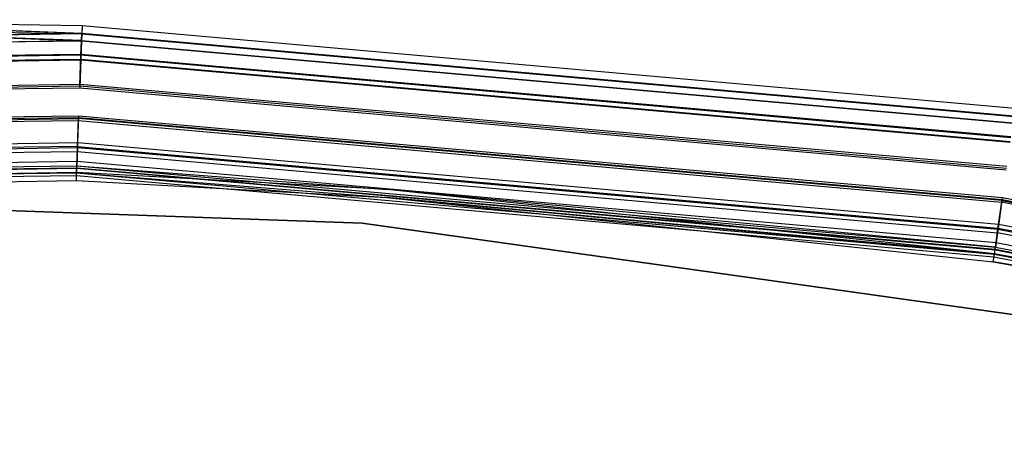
# Model space of a CAD drawing. Extents: x -22.9 to 23, y 4.7 to 50.6.
# Tile 90 of 95: x 0.7 to 3.2, y 49.6 to 50.6. Entities that reach past the tile are written whole.
import ezdxf

# ---------------------------------------------------------------- set-up
doc = ezdxf.new("R2010")
doc.units = 0
doc.header["$LTSCALE"] = 2.54
doc.layers.get('0').update_dxf_attribs({"linetype": 'CONTINUOUS'})

# ---------------------------------------------------------------- blocks, each defined once
blk = doc.blocks.new('HOTEL-MOOD-11783-11791_STL')
at = {"color": 0}
for p, q in [((0.8688, 50.5983, 31.8049), (-0.0101, 50.6139, 31.8049)), ((-0.0101, 50.6139, 31.8049), (0.8682, 50.5796, 31.887)), ((-0.0101, 50.6139, 31.8049), (0.8682, 50.5796, 31.887)), ((0.8688, 50.5983, 1.7963), (-0.0101, 50.6139, 1.7963)), ((0.8688, 50.5983, 31.8049), (-0.0101, 50.6139, 31.8049)), ((0.8688, 50.5983, 1.7963), (-0.0101, 50.6139, 1.7963)), ((0.8681, 50.579, 1.7117), (-0.0101, 50.6139, 1.7963)), ((0.8681, 50.579, 1.7117), (-0.0101, 50.6139, 1.7963)), ((0.8675, 50.5616, 31.8783), (-0.0101, 50.5939, 31.8049)), ((-0.0101, 50.5939, 31.8049), (0.8681, 50.5783, 31.8049)), ((0.8675, 50.5616, 31.8783), (-0.0101, 50.5939, 31.8049)), ((-0.0101, 50.5939, 1.7963), (0.8681, 50.5783, 1.7963)), ((-0.0101, 50.5939, 31.8049), (0.8681, 50.5783, 31.8049)), ((-0.0101, 50.5939, 1.7963), (0.8681, 50.5783, 1.7963)), ((-0.0101, 50.5939, 1.7963), (0.8675, 50.561, 1.7204)), ((-0.0101, 50.5939, 1.7963), (0.8675, 50.561, 1.7204)), ((0.8688, 50.5983, 1.7963), (0.8681, 50.579, 1.7117)), ((0.8688, 50.5983, 1.7963), (0.8681, 50.579, 1.7117)), ((0.8688, 50.5983, 31.8049), (0.8682, 50.5796, 31.887)), ((0.8688, 50.5983, 31.8049), (0.8682, 50.5796, 31.887)), ((3.2213, 50.3899, 31.8049), (0.8688, 50.5983, 31.8049)), ((3.2213, 50.3899, 1.7963), (0.8688, 50.5983, 1.7963)), ((0.8688, 50.5983, 1.7963), (0.8688, 50.5983, 31.8049)), ((3.2213, 50.3899, 31.8049), (0.8688, 50.5983, 31.8049)), ((0.8688, 50.5983, 1.7963), (0.8688, 50.5983, 31.8049)), ((3.2213, 50.3899, 1.7963), (0.8688, 50.5983, 1.7963)), ((-1.4914, 50.5451, 31.887), (0.8682, 50.5796, 31.887)), ((-1.4914, 50.5451, 31.887), (0.8682, 50.5796, 31.887)), ((-1.4913, 50.5445, 1.7117), (0.8681, 50.579, 1.7117)), ((-1.4913, 50.5445, 1.7117), (0.8681, 50.579, 1.7117)), ((-1.4902, 50.5271, 31.8783), (0.8675, 50.5616, 31.8783)), ((-1.4902, 50.5271, 31.8783), (0.8675, 50.5616, 31.8783)), ((-1.4901, 50.5265, 1.7204), (0.8675, 50.561, 1.7204)), ((-1.4901, 50.5265, 1.7204), (0.8675, 50.561, 1.7204)), ((0.8675, 50.561, 1.7204), (0.8657, 50.5125, 1.6595)), ((0.8675, 50.561, 1.7204), (0.8657, 50.5125, 1.6595)), ((0.8658, 50.5147, 31.9371), (0.8675, 50.5616, 31.8783)), ((0.8658, 50.5147, 31.9371), (0.8675, 50.5616, 31.8783)), ((0.8661, 50.525, 1.6438), (0.8681, 50.579, 1.7117)), ((0.8661, 50.525, 1.6438), (0.8681, 50.579, 1.7117)), ((0.8662, 50.5272, 31.9528), (0.8682, 50.5796, 31.887)), ((0.8662, 50.5272, 31.9528), (0.8682, 50.5796, 31.887)), ((0.8675, 50.5616, 31.8783), (0.8681, 50.5783, 31.8049)), ((0.8675, 50.5616, 31.8783), (0.8681, 50.5783, 31.8049)), ((0.8681, 50.5783, 1.7963), (0.8675, 50.561, 1.7204)), ((0.8681, 50.5783, 1.7963), (0.8675, 50.561, 1.7204)), ((0.8675, 50.5616, 31.8783), (3.2162, 50.3535, 31.8783)), ((0.8675, 50.5616, 31.8783), (3.2162, 50.3535, 31.8783)), ((0.8675, 50.561, 1.7204), (3.2161, 50.3529, 1.7204)), ((0.8675, 50.561, 1.7204), (3.2161, 50.3529, 1.7204)), ((0.8681, 50.579, 1.7117), (3.2186, 50.3708, 1.7117)), ((0.8681, 50.579, 1.7117), (3.2186, 50.3708, 1.7117)), ((0.8681, 50.5783, 31.8049), (3.2185, 50.3701, 31.8049)), ((0.8681, 50.5783, 1.7963), (0.8681, 50.5783, 31.8049)), ((0.8681, 50.5783, 1.7963), (0.8681, 50.5783, 31.8049)), ((0.8681, 50.5783, 1.7963), (3.2185, 50.3701, 1.7963)), ((0.8681, 50.5783, 31.8049), (3.2185, 50.3701, 31.8049)), ((0.8681, 50.5783, 1.7963), (3.2185, 50.3701, 1.7963)), ((0.8682, 50.5796, 31.887), (3.2187, 50.3713, 31.887)), ((0.8682, 50.5796, 31.887), (3.2187, 50.3713, 31.887)), ((-1.4879, 50.4928, 31.9528), (0.8662, 50.5272, 31.9528)), ((-1.4879, 50.4928, 31.9528), (0.8662, 50.5272, 31.9528)), ((-1.4877, 50.4905, 1.6438), (0.8661, 50.525, 1.6438)), ((-1.4877, 50.4905, 1.6438), (0.8661, 50.525, 1.6438)), ((-1.4871, 50.4803, 31.9371), (0.8658, 50.5147, 31.9371)), ((-1.4871, 50.4803, 31.9371), (0.8658, 50.5147, 31.9371)), ((-1.4869, 50.4781, 1.6595), (0.8657, 50.5125, 1.6595)), ((-1.4869, 50.4781, 1.6595), (0.8657, 50.5125, 1.6595)), ((0.8657, 50.5125, 1.6595), (0.8631, 50.4424, 1.6256)), ((0.8657, 50.5125, 1.6595), (0.8631, 50.4424, 1.6256)), ((0.8633, 50.4469, 1.6061), (0.8661, 50.525, 1.6438)), ((0.8633, 50.4469, 1.6061), (0.8661, 50.525, 1.6438)), ((0.8633, 50.447, 31.9698), (0.8658, 50.5147, 31.9371)), ((0.8633, 50.447, 31.9698), (0.8658, 50.5147, 31.9371)), ((0.8634, 50.4514, 31.9893), (0.8662, 50.5272, 31.9528)), ((0.8634, 50.4514, 31.9893), (0.8662, 50.5272, 31.9528)), ((0.8657, 50.5125, 1.6595), (3.2093, 50.3048, 1.6595)), ((0.8657, 50.5125, 1.6595), (3.2093, 50.3048, 1.6595)), ((0.8658, 50.5147, 31.9371), (3.2097, 50.307, 31.9371)), ((0.8658, 50.5147, 31.9371), (3.2097, 50.307, 31.9371)), ((0.8661, 50.525, 1.6438), (3.2111, 50.3172, 1.6438)), ((0.8661, 50.525, 1.6438), (3.2111, 50.3172, 1.6438)), ((0.8662, 50.5272, 31.9528), (3.2114, 50.3194, 31.9528)), ((0.8662, 50.5272, 31.9528), (3.2114, 50.3194, 31.9528)), ((-1.4829, 50.4171, 31.9893), (0.8634, 50.4514, 31.9893)), ((-1.4829, 50.4171, 31.9893), (0.8634, 50.4514, 31.9893)), ((-1.4826, 50.4127, 31.9698), (0.8633, 50.447, 31.9698)), ((-1.4826, 50.4127, 31.9698), (0.8633, 50.447, 31.9698)), ((-1.4826, 50.4125, 1.6061), (0.8633, 50.4469, 1.6061)), ((-1.4826, 50.4125, 1.6061), (0.8633, 50.4469, 1.6061)), ((-1.4823, 50.4081, 1.6256), (0.8631, 50.4424, 1.6256)), ((-1.4823, 50.4081, 1.6256), (0.8631, 50.4424, 1.6256)), ((0.8631, 50.4424, 1.6256), (3.1996, 50.2354, 1.6256)), ((0.8631, 50.4424, 1.6256), (3.1996, 50.2354, 1.6256)), ((0.8633, 50.447, 31.9698), (3.2002, 50.2399, 31.9698)), ((0.8633, 50.447, 31.9698), (3.2002, 50.2399, 31.9698)), ((0.8633, 50.4469, 1.6061), (3.2002, 50.2398, 1.6061)), ((0.8633, 50.4469, 1.6061), (3.2002, 50.2398, 1.6061)), ((0.8634, 50.4514, 31.9893), (3.2008, 50.2443, 31.9893)), ((0.8634, 50.4514, 31.9893), (3.2008, 50.2443, 31.9893)), ((-1.4776, 50.3376, 31.9698), (0.8605, 50.3718, 31.9698)), ((-1.4776, 50.3376, 31.9698), (0.8605, 50.3718, 31.9698)), ((-1.4773, 50.3332, 31.9893), (0.8603, 50.3674, 31.9893)), ((-1.4773, 50.3332, 31.9893), (0.8603, 50.3674, 31.9893)), ((-1.4771, 50.3304, 1.6256), (0.8602, 50.3646, 1.6256)), ((-1.4771, 50.3304, 1.6256), (0.8602, 50.3646, 1.6256)), ((-1.4768, 50.3259, 1.6061), (0.8601, 50.3601, 1.6061)), ((-1.4768, 50.3259, 1.6061), (0.8601, 50.3601, 1.6061)), ((0.8572, 50.2819, 1.6437), (0.8601, 50.3601, 1.6061)), ((0.8572, 50.2819, 1.6437), (0.8601, 50.3601, 1.6061)), ((0.8575, 50.2916, 31.9528), (0.8603, 50.3674, 31.9893)), ((0.8575, 50.2916, 31.9528), (0.8603, 50.3674, 31.9893)), ((0.8576, 50.2944, 1.6593), (0.8602, 50.3646, 1.6256)), ((0.8576, 50.2944, 1.6593), (0.8602, 50.3646, 1.6256)), ((0.858, 50.3041, 31.9371), (0.8605, 50.3718, 31.9698)), ((0.858, 50.3041, 31.9371), (0.8605, 50.3718, 31.9698)), ((0.8601, 50.3601, 1.6061), (3.1881, 50.1538, 1.6061)), ((0.8601, 50.3601, 1.6061), (3.1881, 50.1538, 1.6061)), ((3.1887, 50.1582, 1.6256), (0.8602, 50.3646, 1.6256)), ((3.1887, 50.1582, 1.6256), (0.8602, 50.3646, 1.6256)), ((0.8603, 50.3674, 31.9893), (3.1891, 50.161, 31.9893)), ((0.8603, 50.3674, 31.9893), (3.1891, 50.161, 31.9893)), ((0.8605, 50.3718, 31.9698), (3.1897, 50.1654, 31.9698)), ((0.8605, 50.3718, 31.9698), (3.1897, 50.1654, 31.9698)), ((-1.4731, 50.27, 31.9371), (0.858, 50.3041, 31.9371)), ((-1.4731, 50.27, 31.9371), (0.858, 50.3041, 31.9371)), ((0.8576, 50.2944, 1.6593), (-1.4725, 50.2603, 1.6593)), ((0.8576, 50.2944, 1.6593), (-1.4725, 50.2603, 1.6593)), ((-1.4723, 50.2575, 31.9528), (0.8575, 50.2916, 31.9528)), ((-1.4723, 50.2575, 31.9528), (0.8575, 50.2916, 31.9528)), ((0.8556, 50.2392, 31.887), (0.8575, 50.2916, 31.9528)), ((0.8556, 50.2392, 31.887), (0.8575, 50.2916, 31.9528)), ((0.8576, 50.2944, 1.6593), (0.8558, 50.2458, 1.7202)), ((0.8576, 50.2944, 1.6593), (0.8558, 50.2458, 1.7202)), ((0.8563, 50.2572, 31.8783), (0.858, 50.3041, 31.9371)), ((0.8563, 50.2572, 31.8783), (0.858, 50.3041, 31.9371)), ((0.8575, 50.2916, 31.9528), (3.1785, 50.0859, 31.9528)), ((0.8575, 50.2916, 31.9528), (3.1785, 50.0859, 31.9528)), ((0.8576, 50.2944, 1.6593), (3.1789, 50.0887, 1.6593)), ((0.8576, 50.2944, 1.6593), (3.1789, 50.0887, 1.6593)), ((0.858, 50.3041, 31.9371), (3.1803, 50.0983, 31.9371)), ((0.858, 50.3041, 31.9371), (3.1803, 50.0983, 31.9371)), ((-1.4717, 50.2479, 1.6437), (0.8572, 50.2819, 1.6437)), ((-1.4717, 50.2479, 1.6437), (0.8572, 50.2819, 1.6437)), ((0.8552, 50.2278, 1.7115), (0.8572, 50.2819, 1.6437)), ((0.8552, 50.2278, 1.7115), (0.8572, 50.2819, 1.6437)), ((0.8572, 50.2819, 1.6437), (3.1772, 50.0764, 1.6437)), ((0.8572, 50.2819, 1.6437), (3.1772, 50.0764, 1.6437)), ((-1.47, 50.2232, 31.8783), (0.8563, 50.2572, 31.8783)), ((-1.47, 50.2232, 31.8783), (0.8563, 50.2572, 31.8783)), ((-1.4693, 50.2118, 1.7202), (0.8558, 50.2458, 1.7202)), ((-1.4693, 50.2118, 1.7202), (0.8558, 50.2458, 1.7202)), ((-1.4689, 50.2065, 31.8049), (0.8556, 50.2405, 31.8049)), ((-1.4689, 50.2065, 31.8049), (0.8556, 50.2405, 31.8049)), ((-1.4688, 50.2052, 31.887), (0.8556, 50.2392, 31.887)), ((-1.4688, 50.2052, 31.887), (0.8556, 50.2392, 31.887)), ((0.8549, 50.2205, 31.8049), (0.8556, 50.2392, 31.887)), ((0.8549, 50.2205, 31.8049), (0.8556, 50.2392, 31.887)), ((0.8552, 50.2284, 1.7961), (0.8558, 50.2458, 1.7202)), ((0.8552, 50.2284, 1.7961), (0.8558, 50.2458, 1.7202)), ((0.8556, 50.2405, 31.8049), (0.8563, 50.2572, 31.8783)), ((0.8556, 50.2405, 31.8049), (0.8563, 50.2572, 31.8783)), ((0.8556, 50.2405, 31.8049), (3.1714, 50.0353, 31.8049)), ((0.8556, 50.2405, 31.8049), (3.1714, 50.0353, 31.8049)), ((0.8556, 50.2392, 31.887), (3.1712, 50.034, 31.887)), ((0.8556, 50.2392, 31.887), (3.1712, 50.034, 31.887)), ((0.8558, 50.2458, 1.7202), (3.1721, 50.0406, 1.7202)), ((0.8558, 50.2458, 1.7202), (3.1721, 50.0406, 1.7202)), ((0.8558, 50.2458, 1.7202), (1.6379, 50.1859, 1.7961)), ((0.8558, 50.2458, 1.7202), (1.6379, 50.1859, 1.7961)), ((0.8563, 50.2572, 31.8783), (3.1737, 50.0518, 31.8783)), ((0.8563, 50.2572, 31.8783), (3.1737, 50.0518, 31.8783)), ((0.8552, 50.2284, 1.7961), (-1.4681, 50.1944, 1.7961)), ((0.8552, 50.2284, 1.7961), (-1.4681, 50.1944, 1.7961)), ((-1.4681, 50.1938, 1.7115), (0.8552, 50.2278, 1.7115)), ((-1.4681, 50.1938, 1.7115), (0.8552, 50.2278, 1.7115)), ((0.8549, 50.2205, 31.8049), (-1.4676, 50.1865, 31.8049)), ((0.8549, 50.2205, 31.8049), (-1.4676, 50.1865, 31.8049)), ((0.8552, 50.2284, 1.7961), (-1.4668, 50.1744, 1.7961)), ((0.8552, 50.2284, 1.7961), (-1.4668, 50.1744, 1.7961)), ((-1.4668, 50.1744, 1.7961), (0.8545, 50.2084, 1.7961)), ((-1.4668, 50.1744, 1.7961), (0.8545, 50.2084, 1.7961)), ((0.8545, 50.2084, 1.7961), (0.8552, 50.2278, 1.7115)), ((0.8545, 50.2084, 1.7961), (0.8552, 50.2278, 1.7115)), ((0.8545, 50.2084, 1.7961), (1.6365, 50.1659, 1.7961)), ((0.8545, 50.2084, 1.7961), (1.6365, 50.1659, 1.7961)), ((3.1686, 50.0155, 31.8049), (0.8549, 50.2205, 31.8049)), ((3.1686, 50.0155, 31.8049), (0.8549, 50.2205, 31.8049)), ((1.6379, 50.1859, 1.7961), (0.8552, 50.2284, 1.7961)), ((1.6379, 50.1859, 1.7961), (0.8552, 50.2284, 1.7961)), ((0.8552, 50.2278, 1.7115), (1.6365, 50.1659, 1.7961)), ((0.8552, 50.2278, 1.7115), (1.6365, 50.1659, 1.7961)), ((0.8552, 50.2278, 1.7115), (3.1696, 50.0227, 1.7115)), ((0.8552, 50.2278, 1.7115), (3.1696, 50.0227, 1.7115)), ((3.1697, 50.0233, 1.7961), (1.6379, 50.1859, 1.7961)), ((3.1697, 50.0233, 1.7961), (1.6379, 50.1859, 1.7961)), ((3.1721, 50.0406, 1.7202), (1.6379, 50.1859, 1.7961)), ((3.1721, 50.0406, 1.7202), (1.6379, 50.1859, 1.7961)), ((3.1697, 50.0233, 1.7961), (1.6365, 50.1659, 1.7961)), ((1.6365, 50.1659, 1.7961), (3.1669, 50.0035, 1.7961)), ((3.1697, 50.0233, 1.7961), (1.6365, 50.1659, 1.7961)), ((1.6365, 50.1659, 1.7961), (3.1669, 50.0035, 1.7961)), ((1.6365, 50.1659, 1.7961), (3.1696, 50.0227, 1.7115)), ((1.6365, 50.1659, 1.7961), (3.1696, 50.0227, 1.7115)), ((3.1785, 50.0859, 31.9528), (3.1891, 50.161, 31.9893)), ((3.1785, 50.0859, 31.9528), (3.1891, 50.161, 31.9893)), ((3.1803, 50.0983, 31.9371), (3.1897, 50.1654, 31.9698)), ((3.1803, 50.0983, 31.9371), (3.1897, 50.1654, 31.9698)), ((3.1891, 50.161, 31.9893), (5.4843, 49.7163, 31.9893)), ((3.1891, 50.161, 31.9893), (5.4843, 49.7163, 31.9893)), ((3.1897, 50.1654, 31.9698), (5.4854, 49.7206, 31.9698)), ((3.1897, 50.1654, 31.9698), (5.4854, 49.7206, 31.9698)), ((1.5754, 50.1013, 1.8265), (0, 50.1563, 1.8265)), ((0, 50.1563, 1.8065), (1.5754, 50.1013, 1.8065)), ((1.5754, 50.1013, 1.8265), (0, 50.1563, 1.8265)), ((0, 50.1563, 1.8065), (1.5754, 50.1013, 1.8065)), ((3.1772, 50.0764, 1.6437), (3.1881, 50.1538, 1.6061)), ((3.1772, 50.0764, 1.6437), (3.1881, 50.1538, 1.6061)), ((3.1887, 50.1582, 1.6256), (3.1789, 50.0887, 1.6593)), ((3.1887, 50.1582, 1.6256), (3.1789, 50.0887, 1.6593)), ((5.4826, 49.7093, 1.6061), (3.1881, 50.1538, 1.6061)), ((5.4826, 49.7093, 1.6061), (3.1881, 50.1538, 1.6061)), ((3.1887, 50.1582, 1.6256), (5.4836, 49.7136, 1.6256)), ((3.1887, 50.1582, 1.6256), (5.4836, 49.7136, 1.6256)), ((4.6955, 49.6628, 1.8265), (1.5754, 50.1013, 1.8265)), ((1.5754, 50.1013, 1.8065), (4.6955, 49.6628, 1.8065)), ((1.5754, 50.1013, 1.8265), (1.5754, 50.1013, 1.8065)), ((4.6955, 49.6628, 1.8265), (1.5754, 50.1013, 1.8265)), ((1.5754, 50.1013, 1.8065), (4.6955, 49.6628, 1.8065)), ((1.5754, 50.1013, 1.8265), (1.5754, 50.1013, 1.8065)), ((3.1712, 50.034, 31.887), (3.1785, 50.0859, 31.9528)), ((3.1712, 50.034, 31.887), (3.1785, 50.0859, 31.9528)), ((3.1789, 50.0887, 1.6593), (3.1721, 50.0406, 1.7202)), ((3.1789, 50.0887, 1.6593), (3.1721, 50.0406, 1.7202)), ((3.1737, 50.0518, 31.8783), (3.1803, 50.0983, 31.9371)), ((3.1737, 50.0518, 31.8783), (3.1803, 50.0983, 31.9371)), ((3.1785, 50.0859, 31.9528), (5.4661, 49.6427, 31.9528)), ((3.1785, 50.0859, 31.9528), (5.4661, 49.6427, 31.9528)), ((3.1789, 50.0887, 1.6593), (5.4667, 49.6454, 1.6593)), ((3.1789, 50.0887, 1.6593), (5.4667, 49.6454, 1.6593)), ((3.1803, 50.0983, 31.9371), (5.4691, 49.6548, 31.9371)), ((3.1803, 50.0983, 31.9371), (5.4691, 49.6548, 31.9371)), ((3.1696, 50.0227, 1.7115), (3.1772, 50.0764, 1.6437)), ((3.1696, 50.0227, 1.7115), (3.1772, 50.0764, 1.6437)), ((5.4637, 49.6334, 1.6437), (3.1772, 50.0764, 1.6437)), ((5.4637, 49.6334, 1.6437), (3.1772, 50.0764, 1.6437)), ((3.1697, 50.0233, 1.7961), (3.1721, 50.0406, 1.7202)), ((3.1697, 50.0233, 1.7961), (3.1721, 50.0406, 1.7202)), ((3.1714, 50.0353, 31.8049), (3.1737, 50.0518, 31.8783)), ((3.1714, 50.0353, 31.8049), (3.1737, 50.0518, 31.8783)), ((3.1714, 50.0353, 31.8049), (5.4538, 49.5931, 31.8049)), ((3.1714, 50.0353, 31.8049), (5.4538, 49.5931, 31.8049)), ((3.1721, 50.0406, 1.7202), (5.455, 49.5982, 1.7202)), ((3.1721, 50.0406, 1.7202), (5.455, 49.5982, 1.7202)), ((3.1721, 50.0406, 1.7202), (4.8982, 49.7109, 1.7961)), ((3.1721, 50.0406, 1.7202), (4.8982, 49.7109, 1.7961)), ((3.1737, 50.0518, 31.8783), (5.4578, 49.6093, 31.8783)), ((3.1737, 50.0518, 31.8783), (5.4578, 49.6093, 31.8783)), ((3.1669, 50.0035, 1.7961), (3.1696, 50.0227, 1.7115)), ((3.1669, 50.0035, 1.7961), (3.1696, 50.0227, 1.7115)), ((3.1686, 50.0155, 31.8049), (3.1712, 50.034, 31.887)), ((3.1686, 50.0155, 31.8049), (3.1712, 50.034, 31.887)), ((5.4489, 49.5736, 31.8049), (3.1686, 50.0155, 31.8049)), ((5.4489, 49.5736, 31.8049), (3.1686, 50.0155, 31.8049)), ((3.1696, 50.0227, 1.7115), (4.8939, 49.6914, 1.7961)), ((5.4507, 49.5808, 1.7115), (3.1696, 50.0227, 1.7115)), ((5.4507, 49.5808, 1.7115), (3.1696, 50.0227, 1.7115)), ((3.1696, 50.0227, 1.7115), (4.8939, 49.6914, 1.7961)), ((4.8982, 49.7109, 1.7961), (3.1697, 50.0233, 1.7961)), ((4.8982, 49.7109, 1.7961), (3.1697, 50.0233, 1.7961)), ((3.1712, 50.034, 31.887), (5.4535, 49.5918, 31.887)), ((3.1712, 50.034, 31.887), (5.4535, 49.5918, 31.887)), ((4.8982, 49.7109, 1.7961), (3.1669, 50.0035, 1.7961)), ((3.1669, 50.0035, 1.7961), (4.8939, 49.6914, 1.7961)), ((4.8982, 49.7109, 1.7961), (3.1669, 50.0035, 1.7961)), ((3.1669, 50.0035, 1.7961), (4.8939, 49.6914, 1.7961))]:
    blk.add_line(p, q, dxfattribs=at)

msp = doc.modelspace()

# ---------------------------------------------------------------- block references
at = {"color": 0}
msp.add_blockref('HOTEL-MOOD-11783-11791_STL', (0, 0), dxfattribs=at)

doc.saveas('drawing.dxf')
